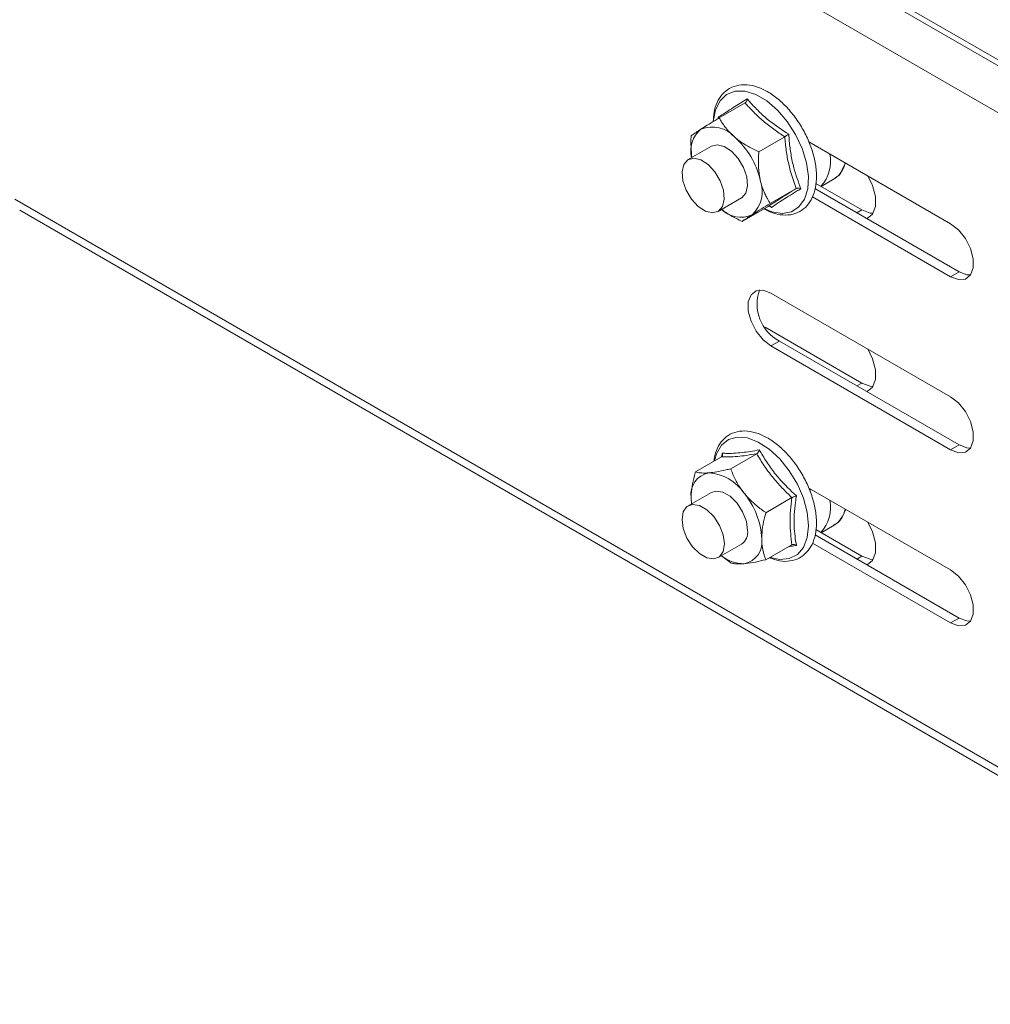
# Model space of a CAD drawing. Header units: millimetres. Extents: x 16 to 6312, y -8659 to -420.
# Tile 18 of 73: x 2042 to 2140, y -7547 to -7448. Entities that reach past the tile are written whole.
import ezdxf

# ---------------------------------------------------------------- set-up
doc = ezdxf.new("R2010")
doc.units = ezdxf.units.MM

msp = doc.modelspace()

# ---------------------------------------------------------------- linework, layer by layer
at = {"color": 7, "linetype": 'Continuous', "lineweight": 15}
for p, q in [((2043.105, -7395.904), (2180.991, -7475.504)), ((2042.862, -7396.341), (2180.747, -7475.94)), ((2041.695, -7400.389), (2179.581, -7479.989)), ((2114.951, -7456.33), (2112.346, -7457.834)), ((2118.92, -7459.726), (2116.315, -7461.23)), ((2111.577, -7460.669), (2109.244, -7462.016)), ((2135.563, -7468.451), (2121.326, -7460.232)), ((2122.577, -7464.711), (2123.873, -7463.963)), ((2123.958, -7463.911), (2123.873, -7463.963)), ((2120.075, -7464.915), (2117.47, -7466.419)), ((2136.412, -7473.269), (2121.954, -7464.923)), ((2122.056, -7464.41), (2126.654, -7467.064)), ((2041.695, -7465.99), (2179.581, -7545.59)), ((2112.244, -7467.213), (2114.577, -7465.865)), ((2121.696, -7465.753), (2135.563, -7473.759)), ((2042.192, -7467.089), (2180.078, -7546.688)), ((2117.262, -7466.707), (2114.657, -7468.211)), ((2117.586, -7466.817), (2117.375, -7466.681)), ((2135.563, -7473.759), (2136.412, -7473.269)), ((2135.563, -7485.803), (2117.532, -7475.393)), ((2116.956, -7478.817), (2126.654, -7484.416)), ((2117.532, -7480.701), (2118.38, -7480.211)), ((2117.532, -7480.701), (2135.563, -7491.11)), ((2136.412, -7490.62), (2118.38, -7480.211)), ((2135.563, -7491.11), (2136.412, -7490.62)), ((2112.618, -7491.78), (2112.657, -7491.447)), ((2116.107, -7491.507), (2113.501, -7493.011)), ((2112.571, -7491.823), (2109.966, -7493.327)), ((2111.577, -7495.372), (2109.244, -7496.719)), ((2135.563, -7503.154), (2121.345, -7494.946)), ((2121.443, -7494.988), (2121.487, -7495.232)), ((2109.587, -7496.521), (2109.542, -7495.929)), ((2119.642, -7495.905), (2117.037, -7497.409)), ((2122.577, -7499.414), (2123.873, -7498.666)), ((2123.873, -7498.666), (2123.803, -7498.705)), ((2136.412, -7507.972), (2121.975, -7499.638)), ((2122.039, -7499.103), (2126.654, -7501.767)), ((2112.244, -7501.916), (2114.577, -7500.568)), ((2119.642, -7500.62), (2117.037, -7502.124)), ((2121.701, -7500.459), (2135.563, -7508.462)), ((2113.501, -7502.44), (2112.563, -7501.731)), ((2135.563, -7508.462), (2136.412, -7507.972))]:
    msp.add_line(p, q, dxfattribs=at)
at = {"color": 8, "linetype": 'Continuous', "lineweight": 15}
for p, q in [((2126.654, -7467.064), (2126.159, -7467.35)), ((2126.654, -7484.416), (2126.159, -7484.701)), ((2126.654, -7501.767), (2126.159, -7502.053))]:
    msp.add_line(p, q, dxfattribs=at)
at = {"color": 8, "linetype": 'Continuous', "lineweight": 15, "flags": 128}
for points in [[(2121.104, -7462.346), (2120.671, -7460.923), (2120.015, -7459.519), (2119.172, -7458.208), (2118.187, -7457.063), (2117.113, -7456.144), (2116.009, -7455.501), (2114.933, -7455.169), (2113.944, -7455.166), (2113.095, -7455.492), (2112.432, -7456.129), (2111.991, -7457.043), (2111.819, -7457.884)], [(2116.867, -7466.935), (2117.62, -7467.239), (2118.66, -7467.408), (2119.585, -7467.246), (2120.346, -7466.761), (2120.902, -7465.98), (2121.223, -7464.945), (2121.292, -7463.712), (2121.104, -7462.346)], [(2121.299, -7498.716), (2121.17, -7497.375), (2120.793, -7495.959), (2120.186, -7494.543), (2119.382, -7493.204), (2118.426, -7492.014), (2117.368, -7491.038), (2116.265, -7490.327), (2115.178, -7489.921), (2114.164, -7489.84), (2113.278, -7490.09), (2112.568, -7490.658), (2112.072, -7491.511), (2111.873, -7492.226)], [(2117.449, -7501.886), (2118.426, -7502.101), (2119.382, -7502.016), (2120.186, -7501.604), (2120.793, -7500.889), (2121.17, -7499.909), (2121.299, -7498.716)]]:
    msp.add_lwpolyline(points, dxfattribs=at)
at = {"color": 7, "linetype": 'Continuous', "lineweight": 15, "flags": 128}
for points in [[(2115.112, -7463.749), (2114.784, -7462.798), (2114.25, -7461.903), (2113.575, -7461.173), (2112.839, -7460.696), (2112.133, -7460.529), (2111.577, -7460.669)], [(2108.709, -7464.133), (2108.626, -7463.24), (2108.799, -7462.513), (2109.206, -7462.039), (2109.799, -7461.876), (2110.506, -7462.043), (2111.241, -7462.52), (2111.916, -7463.25), (2112.45, -7464.145), (2112.778, -7465.096), (2112.861, -7465.989), (2112.688, -7466.716), (2112.281, -7467.19), (2111.688, -7467.353), (2110.982, -7467.186), (2110.246, -7466.709), (2109.571, -7465.979), (2109.037, -7465.084), (2108.709, -7464.133)], [(2125.035, -7462.373), (2125.031, -7462.385), (2124.654, -7463.072)], [(2114.577, -7465.865), (2114.614, -7465.843), (2115.022, -7465.369), (2115.194, -7464.642), (2115.112, -7463.749)], [(2127.168, -7467.932), (2127.184, -7467.926), (2127.736, -7467.485), (2128.03, -7466.722), (2128.03, -7465.729), (2127.736, -7464.627), (2127.25, -7463.652)], [(2126.654, -7467.064), (2127.5, -7467.38), (2127.791, -7467.401)], [(2135.563, -7473.759), (2136.349, -7474.052), (2137.04, -7473.99), (2137.553, -7473.581), (2137.826, -7472.872), (2137.826, -7471.95), (2137.553, -7470.927), (2137.04, -7469.925), (2136.349, -7469.065), (2135.563, -7468.451)], [(2137.556, -7473.577), (2137.198, -7473.562), (2136.412, -7473.269)], [(2117.532, -7475.393), (2116.746, -7475.1), (2116.055, -7475.161), (2115.542, -7475.571), (2115.269, -7476.28), (2115.269, -7477.201), (2115.542, -7478.225), (2116.055, -7479.227), (2116.746, -7480.087), (2117.532, -7480.701)], [(2127.168, -7485.284), (2127.184, -7485.278), (2127.736, -7484.836), (2128.03, -7484.073), (2128.03, -7483.081), (2127.736, -7481.978), (2127.25, -7481.003)], [(2126.654, -7484.416), (2127.5, -7484.732), (2127.791, -7484.753)], [(2135.563, -7491.11), (2136.349, -7491.404), (2137.04, -7491.342), (2137.553, -7490.932), (2137.826, -7490.224), (2137.826, -7489.302), (2137.553, -7488.278), (2137.04, -7487.276), (2136.349, -7486.416), (2135.563, -7485.803)], [(2137.556, -7490.928), (2137.198, -7490.914), (2136.412, -7490.62)], [(2115.198, -7499.195), (2115.071, -7498.283), (2114.702, -7497.334), (2114.138, -7496.461), (2113.445, -7495.771), (2112.709, -7495.345), (2112.016, -7495.237), (2111.577, -7495.372)], [(2108.622, -7498.093), (2108.75, -7497.329), (2109.119, -7496.805), (2109.683, -7496.584), (2110.375, -7496.692), (2111.112, -7497.118), (2111.804, -7497.808), (2112.369, -7498.681), (2112.737, -7499.63), (2112.865, -7500.542), (2112.737, -7501.306), (2112.369, -7501.83), (2111.804, -7502.051), (2111.112, -7501.942), (2110.375, -7501.517), (2109.683, -7500.827), (2109.119, -7499.954), (2108.75, -7499.004), (2108.622, -7498.093)], [(2109.577, -7496.527), (2109.572, -7496.48), (2109.542, -7495.929)], [(2125.035, -7497.076), (2124.98, -7497.215), (2124.834, -7497.507)], [(2127.168, -7502.635), (2127.184, -7502.629), (2127.736, -7502.188), (2128.03, -7501.425), (2128.03, -7500.432), (2127.736, -7499.33), (2127.25, -7498.355)], [(2126.654, -7501.767), (2127.5, -7502.083), (2127.791, -7502.104)], [(2135.563, -7508.462), (2136.349, -7508.755), (2137.04, -7508.693), (2137.553, -7508.284), (2137.826, -7507.575), (2137.826, -7506.653), (2137.553, -7505.63), (2137.04, -7504.628), (2136.349, -7503.768), (2135.563, -7503.154)], [(2137.556, -7508.28), (2137.198, -7508.265), (2136.412, -7507.972)]]:
    msp.add_lwpolyline(points, dxfattribs=at)
at = {"color": 7, "linetype": 'Continuous', "lineweight": 15}
for centre, radius, start, end in [((2112.288, -7461.137), 2.796, 129.33797, 194.21283), ((2111.654, -7461.728), 2.98, 40.90432, 112.47481), ((2108.476, -7465.929), 8.205, 13.09584, 48.56536), ((2119.977, -7462.245), 3.543, 316.35391, 13.03055), ((2113.461, -7465.199), 3.212, 312.69396, 20.58208), ((2114.519, -7464.96), 2.831, 226.69921, 293.30983), ((2120.348, -7476.496), 4.204, 160.39043, 242.09862), ((2111.712, -7495.576), 2.199, 100.54678, 189.25188), ((2111.036, -7497.97), 4.564, 33.43491, 86.57046), ((2108.946, -7500.365), 7.674, 2.63929, 39.77207), ((2119.854, -7496.914), 3.656, 317.3058, 12.07866), ((2113.783, -7499.382), 1.428, 303.79357, 7.51861), ((2114.442, -7500.365), 2.199, 280.54678, 9.25188), ((2114.833, -7498.956), 3.571, 230.8034, 270.1849)]:
    msp.add_arc(centre, radius, start, end, dxfattribs=at)
at = {"color": 8, "linetype": 'Continuous', "lineweight": 15}
for centre, radius, start, end in [((2122.462, -7461.809), 2.58, 305.44182, 348.01939), ((2122.522, -7496.546), 2.514, 302.49282, 348.47758)]:
    msp.add_arc(centre, radius, start, end, dxfattribs=at)
at = {"color": 7, "linetype": 'Continuous', "lineweight": 15}
for points, knots in [([(2116.832, -7466.955), (2117.095, -7467.093), (2117.729, -7467.426), (2118.725, -7467.618), (2119.758, -7467.547), (2120.652, -7467.149), (2121.347, -7466.486), (2121.827, -7465.609), (2122.092, -7464.545), (2122.132, -7463.319), (2121.97, -7462.192), (2121.666, -7461.038), (2121.225, -7459.876), (2120.515, -7458.548), (2119.648, -7457.328), (2118.661, -7456.27), (2117.591, -7455.42), (2116.48, -7454.819), (2115.371, -7454.505), (2114.315, -7454.506), (2113.381, -7454.83), (2112.635, -7455.434), (2112.11, -7456.267), (2111.8, -7457.193), (2111.77, -7457.892), (2111.756, -7458.198)], [0, 0, 0, 0, 0.03324, 0.080239, 0.126545, 0.171117, 0.21432, 0.257482, 0.301912, 0.347673, 0.393983, 0.418388, 0.464577, 0.510742, 0.556923, 0.603197, 0.649668, 0.69643, 0.743449, 0.790027, 0.835053, 0.878447, 0.92149, 0.965556, 1, 1, 1, 1]), ([(2112.202, -7457.797), (2112.245, -7457.77), (2112.331, -7457.715), (2112.601, -7457.546), (2113.045, -7457.266), (2113.707, -7456.845), (2114.418, -7456.389), (2114.911, -7456.072), (2115.158, -7455.914)], [0, 0, 0, 0, 0.058987, 0.117991, 0.354136, 0.592328, 0.795596, 1, 1, 1, 1]), ([(2115.158, -7455.914), (2115.158, -7455.915), (2115.155, -7455.959), (2115.142, -7456.048), (2115.097, -7456.168), (2115.033, -7456.269), (2114.979, -7456.31), (2114.951, -7456.33)], [0, 0, 0, 0, 0.007914, 0.267535, 0.528603, 0.763816, 1, 1, 1, 1]), ([(2115.158, -7455.914), (2115.291, -7456.071), (2115.69, -7456.544), (2116.421, -7457.308), (2117.635, -7458.38), (2118.673, -7459.056), (2119.328, -7459.482)], [0, 0, 0, 0, 0.118019, 0.354226, 0.592482, 1, 1, 1, 1]), ([(2118.92, -7459.726), (2118.546, -7459.48), (2117.797, -7458.985), (2116.756, -7458.165), (2115.796, -7457.28), (2115.234, -7456.647), (2114.951, -7456.33)], [0, 0, 0, 0, 0.245251, 0.49213, 0.745021, 1, 1, 1, 1]), ([(2110.515, -7458.975), (2110.721, -7458.845), (2111.137, -7458.581), (2111.727, -7458.216), (2112.139, -7457.962), (2112.277, -7457.876), (2112.346, -7457.834)], [0, 0, 0, 0, 0.395463, 0.801961, 0.900945, 1, 1, 1, 1]), ([(2112.346, -7457.834), (2112.433, -7457.985), (2112.608, -7458.289), (2112.919, -7458.737), (2113.278, -7459.176), (2113.585, -7459.489), (2113.801, -7459.686), (2113.871, -7459.747), (2113.906, -7459.777)], [0, 0, 0, 0, 0.220956, 0.442828, 0.66864, 0.896415, 0.948193, 1, 1, 1, 1]), ([(2109.533, -7459.626), (2109.579, -7459.593), (2109.672, -7459.528), (2109.855, -7459.403), (2110.082, -7459.253), (2110.29, -7459.119), (2110.441, -7459.022), (2110.49, -7458.991), (2110.515, -7458.975)], [0, 0, 0, 0, 0.220956, 0.442828, 0.66864, 0.896415, 0.948193, 1, 1, 1, 1]), ([(2109.6, -7461.811), (2109.541, -7461.122), (2109.479, -7460.4), (2109.53, -7459.659), (2109.533, -7459.626)], [0, 0, 0, 0, 0.954864, 1, 1, 1, 1]), ([(2113.906, -7459.777), (2114.044, -7459.89), (2114.32, -7460.115), (2114.781, -7460.427), (2115.273, -7460.719), (2115.703, -7460.943), (2116.052, -7461.112), (2116.227, -7461.191), (2116.315, -7461.23)], [0, 0, 0, 0, 0.197022, 0.395591, 0.598294, 0.802087, 0.901008, 1, 1, 1, 1]), ([(2118.92, -7459.726), (2118.95, -7459.709), (2119.011, -7459.674), (2119.119, -7459.609), (2119.227, -7459.544), (2119.295, -7459.502), (2119.327, -7459.483), (2119.328, -7459.482)], [0, 0, 0, 0, 0.236184, 0.471397, 0.732465, 0.992086, 1, 1, 1, 1]), ([(2120.075, -7464.915), (2119.797, -7464.117), (2119.375, -7462.909), (2119.055, -7461.128), (2118.965, -7460.195), (2118.92, -7459.726)], [0, 0, 0, 0, 0.491906, 0.744908, 1, 1, 1, 1]), ([(2119.328, -7459.482), (2119.344, -7459.712), (2119.394, -7460.399), (2119.537, -7461.529), (2119.874, -7463.157), (2120.283, -7464.247), (2120.542, -7464.934)], [0, 0, 0, 0, 0.1180186, 0.3542262, 0.5924822, 1, 1, 1, 1]), ([(2116.468, -7464.07), (2116.441, -7463.937), (2116.34, -7463.442), (2116.263, -7462.526), (2116.283, -7461.7), (2116.312, -7461.264), (2116.315, -7461.23)], [0, 0, 0, 0, 0.148154, 0.552, 0.965648, 1, 1, 1, 1]), ([(2117.47, -7466.419), (2117.413, -7466.329), (2117.3, -7466.148), (2117.12, -7465.828), (2116.933, -7465.456), (2116.749, -7465.022), (2116.589, -7464.561), (2116.508, -7464.234), (2116.468, -7464.07)], [0, 0, 0, 0, 0.131218, 0.262602, 0.44461, 0.627382, 0.813064, 1, 1, 1, 1]), ([(2123.952, -7463.867), (2124.09, -7463.793), (2124.353, -7463.652), (2124.517, -7463.388), (2124.596, -7463.262)], [0, 0, 0, 0, 0.522337, 1, 1, 1, 1]), ([(2117.262, -7466.707), (2117.633, -7466.465), (2118.195, -7466.099), (2119.207, -7465.458), (2119.785, -7465.097), (2120.075, -7464.915)], [0, 0, 0, 0, 0.491906, 0.744908, 1, 1, 1, 1]), ([(2120.542, -7464.934), (2120.396, -7465.023), (2119.959, -7465.288), (2119.279, -7465.707), (2118.38, -7466.276), (2117.893, -7466.608), (2117.586, -7466.817)], [0, 0, 0, 0, 0.118019, 0.354226, 0.592482, 1, 1, 1, 1]), ([(2120.075, -7464.915), (2120.106, -7464.901), (2120.169, -7464.874), (2120.29, -7464.867), (2120.416, -7464.885), (2120.501, -7464.915), (2120.54, -7464.933), (2120.542, -7464.934)], [0, 0, 0, 0, 0.236184, 0.471397, 0.732465, 0.992086, 1, 1, 1, 1]), ([(2114.657, -7468.211), (2114.266, -7468.03), (2113.523, -7467.684), (2112.887, -7467.231), (2112.585, -7467.016)], [0, 0, 0, 0, 0.524516, 1, 1, 1, 1]), ([(2117.47, -7466.419), (2117.166, -7466.607), (2116.55, -7466.986), (2115.964, -7467.353), (2115.69, -7467.527), (2115.639, -7467.56)], [0, 0, 0, 0, 0.442922, 0.896343, 1, 1, 1, 1]), ([(2117.375, -7466.681), (2117.395, -7466.682), (2117.447, -7466.684), (2117.52, -7466.731), (2117.566, -7466.784), (2117.585, -7466.816), (2117.586, -7466.817)], [0, 0, 0, 0, 0.235385, 0.613015, 0.988552, 1, 1, 1, 1]), ([(2115.639, -7467.56), (2115.464, -7467.672), (2115.108, -7467.901), (2114.825, -7468.092), (2114.698, -7468.182), (2114.657, -7468.211)], [0, 0, 0, 0, 0.39547, 0.801975, 1, 1, 1, 1]), ([(2117.373, -7501.93), (2117.711, -7502.05), (2118.417, -7502.301), (2119.446, -7502.304), (2120.392, -7502.009), (2121.152, -7501.421), (2121.699, -7500.608), (2122.031, -7499.603), (2122.126, -7498.615), (2122.073, -7497.539), (2121.871, -7496.394), (2121.412, -7495.01), (2120.756, -7493.659), (2119.935, -7492.399), (2118.981, -7491.285), (2117.933, -7490.365), (2116.831, -7489.682), (2115.716, -7489.273), (2114.637, -7489.173), (2113.657, -7489.398), (2112.845, -7489.92), (2112.256, -7490.69), (2111.907, -7491.479), (2111.841, -7492.056), (2111.818, -7492.258)], [0, 0, 0, 0, 0.0448, 0.093788, 0.141223, 0.186879, 0.232061, 0.278216, 0.325555, 0.351347, 0.400014, 0.448604, 0.497098, 0.545577, 0.59413, 0.642852, 0.691854, 0.74117, 0.790346, 0.838242, 0.884231, 0.929435, 0.975243, 1, 1, 1, 1]), ([(2112.657, -7491.447), (2112.658, -7491.448), (2112.673, -7491.487), (2112.691, -7491.565), (2112.685, -7491.671), (2112.647, -7491.765), (2112.597, -7491.804), (2112.571, -7491.823)], [0, 0, 0, 0, 0.007914, 0.267535, 0.528603, 0.763816, 1, 1, 1, 1]), ([(2116.107, -7491.507), (2115.768, -7491.562), (2115.089, -7491.673), (2114.157, -7491.781), (2113.307, -7491.835), (2112.817, -7491.827), (2112.571, -7491.823)], [0, 0, 0, 0, 0.245251, 0.49213, 0.745021, 1, 1, 1, 1]), ([(2112.657, -7491.447), (2112.715, -7491.45), (2112.83, -7491.457), (2113.188, -7491.469), (2113.766, -7491.466), (2114.601, -7491.398), (2115.477, -7491.277), (2116.073, -7491.169), (2116.372, -7491.115)], [0, 0, 0, 0, 0.058987, 0.117991, 0.354136, 0.592328, 0.795596, 1, 1, 1, 1]), ([(2116.372, -7491.115), (2116.372, -7491.116), (2116.361, -7491.157), (2116.331, -7491.239), (2116.268, -7491.351), (2116.191, -7491.448), (2116.135, -7491.487), (2116.107, -7491.507)], [0, 0, 0, 0, 0.007914, 0.267535, 0.528603, 0.763816, 1, 1, 1, 1]), ([(2119.642, -7495.905), (2119.304, -7495.577), (2118.625, -7494.919), (2117.692, -7493.849), (2116.842, -7492.71), (2116.352, -7491.909), (2116.107, -7491.507)], [0, 0, 0, 0, 0.245251, 0.49213, 0.745021, 1, 1, 1, 1]), ([(2116.372, -7491.115), (2116.487, -7491.313), (2116.831, -7491.908), (2117.471, -7492.878), (2118.55, -7494.262), (2119.492, -7495.166), (2120.087, -7495.736)], [0, 0, 0, 0, 0.118019, 0.354226, 0.592482, 1, 1, 1, 1]), ([(2109.542, -7495.929), (2109.544, -7495.809), (2109.558, -7495.023), (2109.744, -7494.12), (2109.957, -7493.358), (2109.966, -7493.327)], [0, 0, 0, 0, 0.148486, 0.965571, 1, 1, 1, 1]), ([(2109.966, -7493.327), (2110.038, -7493.347), (2110.182, -7493.387), (2110.445, -7493.425), (2110.754, -7493.442), (2111.024, -7493.435), (2111.216, -7493.422), (2111.278, -7493.417), (2111.309, -7493.414)], [0, 0, 0, 0, 0.220956, 0.442828, 0.66864, 0.896415, 0.948193, 1, 1, 1, 1]), ([(2111.309, -7493.414), (2111.564, -7493.384), (2112.079, -7493.323), (2112.777, -7493.178), (2113.26, -7493.069), (2113.421, -7493.03), (2113.501, -7493.011)], [0, 0, 0, 0, 0.395463, 0.801961, 0.900945, 1, 1, 1, 1]), ([(2113.501, -7493.011), (2113.573, -7493.198), (2113.717, -7493.573), (2113.981, -7494.131), (2114.29, -7494.684), (2114.56, -7495.083), (2114.752, -7495.338), (2114.814, -7495.416), (2114.845, -7495.455)], [0, 0, 0, 0, 0.220956, 0.442828, 0.66864, 0.896415, 0.948193, 1, 1, 1, 1]), ([(2114.845, -7495.455), (2114.968, -7495.601), (2115.215, -7495.895), (2115.632, -7496.309), (2116.08, -7496.702), (2116.474, -7497.009), (2116.795, -7497.243), (2116.956, -7497.354), (2117.037, -7497.409)], [0, 0, 0, 0, 0.197022, 0.395591, 0.598294, 0.802087, 0.901008, 1, 1, 1, 1]), ([(2119.642, -7495.905), (2119.673, -7495.889), (2119.735, -7495.856), (2119.851, -7495.808), (2119.97, -7495.767), (2120.049, -7495.745), (2120.085, -7495.736), (2120.087, -7495.736)], [0, 0, 0, 0, 0.236184, 0.471397, 0.732465, 0.992086, 1, 1, 1, 1]), ([(2120.087, -7495.736), (2120.056, -7495.945), (2119.964, -7496.573), (2119.866, -7497.602), (2119.843, -7499.083), (2119.992, -7500.068), (2120.087, -7500.689)], [0, 0, 0, 0, 0.118019, 0.354226, 0.592482, 1, 1, 1, 1]), ([(2119.642, -7500.62), (2119.553, -7499.899), (2119.417, -7498.809), (2119.485, -7497.187), (2119.59, -7496.334), (2119.642, -7495.905)], [0, 0, 0, 0, 0.491906, 0.744908, 1, 1, 1, 1]), ([(2116.613, -7500.011), (2116.615, -7499.891), (2116.623, -7499.441), (2116.735, -7498.603), (2116.916, -7497.842), (2117.028, -7497.44), (2117.037, -7497.409)], [0, 0, 0, 0, 0.148154, 0.552, 0.965648, 1, 1, 1, 1]), ([(2123.768, -7498.677), (2123.921, -7498.606), (2124.295, -7498.433), (2124.537, -7498.081), (2124.68, -7497.874)], [0, 0, 0, 0, 0.409355, 1, 1, 1, 1]), ([(2117.037, -7502.124), (2117.005, -7502.043), (2116.94, -7501.882), (2116.843, -7501.597), (2116.751, -7501.264), (2116.673, -7500.873), (2116.622, -7500.457), (2116.616, -7500.16), (2116.613, -7500.011)], [0, 0, 0, 0, 0.131218, 0.262602, 0.44461, 0.627382, 0.813064, 1, 1, 1, 1]), ([(2119.642, -7500.62), (2119.673, -7500.607), (2119.735, -7500.581), (2119.851, -7500.585), (2119.97, -7500.619), (2120.049, -7500.663), (2120.085, -7500.689), (2120.087, -7500.689)], [0, 0, 0, 0, 0.236184, 0.471397, 0.732465, 0.992086, 1, 1, 1, 1]), ([(2120.087, -7500.689), (2119.91, -7500.718), (2119.646, -7500.762), (2119.403, -7500.794), (2119.322, -7500.804)], [0, 0, 0, 0, 0.670557, 1, 1, 1, 1]), ([(2114.845, -7502.527), (2114.621, -7502.539), (2114.166, -7502.565), (2113.762, -7502.511), (2113.566, -7502.457), (2113.501, -7502.44)], [0, 0, 0, 0, 0.39547, 0.801975, 1, 1, 1, 1]), ([(2117.037, -7502.124), (2116.681, -7502.206), (2115.961, -7502.372), (2115.251, -7502.487), (2114.909, -7502.52), (2114.845, -7502.527)], [0, 0, 0, 0, 0.442922, 0.896343, 1, 1, 1, 1])]:
    msp.add_open_spline(points, degree=3, knots=knots, dxfattribs=at)

doc.saveas('drawing.dxf')
